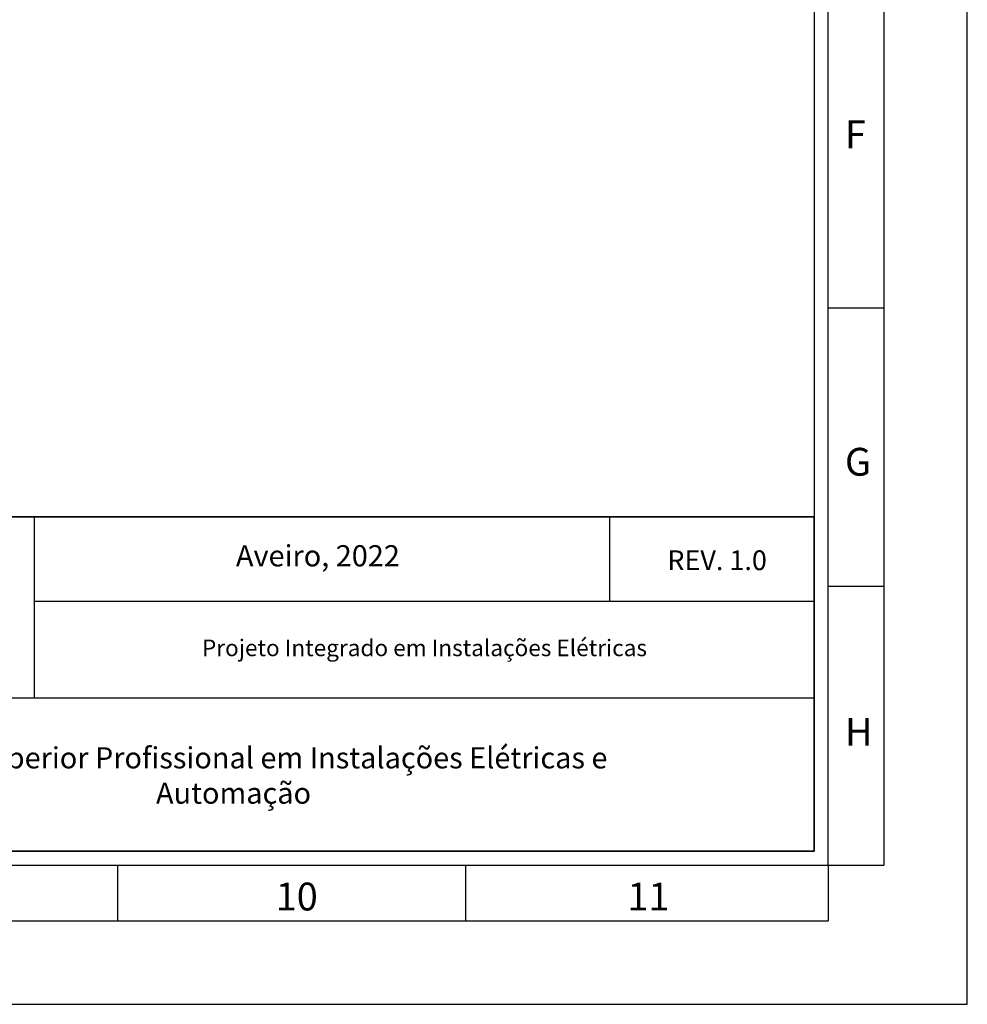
# Model space of a CAD drawing. Header units: millimetres. Extents: x -559 to 10735, y -2326 to 222.
# Tile 248 of 256: x 2420 to 2433, y -1811 to -1797. Entities that reach past the tile are written whole.
import ezdxf

# ---------------------------------------------------------------- set-up
doc = ezdxf.new("R2010")
doc.units = ezdxf.units.MM
doc.header["$LTSCALE"] = 4
for name, color, linetype in [('Cabeçalho', 252, 'Continuous'), ('Modelo', 251, 'Continuous'), ('Texto Cabeçalho', 3, 'Continuous')]:
    doc.layers.add(name, color=color, linetype=linetype)

msp = doc.modelspace()

# ---------------------------------------------------------------- linework, layer by layer
at = {"layer": 'Cabeçalho'}
msp.add_line((2428.066, -1805.285), (2428.066, -1804.126), dxfattribs=at)
msp.add_line((2428.066, -1805.285), (2428.066, -1804.126), dxfattribs=at)
at = {"layer": 'Modelo'}
for p, q in [((2431.824, -1782.159), (2431.824, -1808.901)), ((2431.824, -1782.159), (2431.824, -1808.901)), ((2431.824, -1791.71), (2431.824, -1801.26)), ((2431.824, -1791.71), (2431.824, -1801.26)), ((2431.06, -1801.26), (2431.824, -1801.26)), ((2431.06, -1801.26), (2431.824, -1801.26)), ((2431.824, -1801.26), (2431.824, -1808.901)), ((2431.824, -1801.26), (2431.824, -1808.901)), ((2420.172, -1804.126), (2420.172, -1806.609)), ((2420.172, -1804.126), (2420.172, -1806.609)), ((2431.824, -1805.081), (2431.06, -1805.081)), ((2431.824, -1805.081), (2431.06, -1805.081)), ((2430.869, -1805.285), (2420.172, -1805.285)), ((2430.869, -1805.285), (2420.172, -1805.285)), ((2412.914, -1806.609), (2430.869, -1806.609)), ((2412.914, -1806.609), (2430.869, -1806.609)), ((2421.318, -1809.665), (2421.318, -1808.901)), ((2421.318, -1809.665), (2421.318, -1808.901)), ((2426.094, -1809.665), (2426.094, -1808.901)), ((2426.094, -1809.665), (2426.094, -1808.901)), ((2431.06, -1808.901), (2431.824, -1808.901)), ((2431.06, -1808.901), (2431.06, -1809.665)), ((2431.06, -1808.901), (2431.824, -1808.901)), ((2431.06, -1808.901), (2431.06, -1809.665)), ((2387.891, -1809.665), (2431.06, -1809.665)), ((2387.891, -1809.665), (2431.06, -1809.665)), ((2416.543, -1809.665), (2426.094, -1809.665)), ((2416.543, -1809.665), (2426.094, -1809.665))]:
    msp.add_line(p, q, dxfattribs=at)
for points in [[(2376.239, -1810.811), (2432.97, -1810.811), (2432.97, -1770.698), (2376.239, -1770.698)], [(2376.239, -1810.811), (2432.97, -1810.811), (2432.97, -1770.698), (2376.239, -1770.698)], [(2378.149, -1808.901), (2431.06, -1808.901), (2431.06, -1772.608), (2378.149, -1772.608)], [(2378.149, -1808.901), (2431.06, -1808.901), (2431.06, -1772.608), (2378.149, -1772.608)], [(2430.869, -1808.71), (2378.34, -1808.71), (2378.34, -1772.799), (2430.869, -1772.799)], [(2430.869, -1808.71), (2378.34, -1808.71), (2378.34, -1772.799), (2430.869, -1772.799)], [(2378.34, -1804.126), (2430.869, -1804.126), (2430.869, -1808.71), (2378.34, -1808.71)], [(2430.869, -1804.126), (2378.34, -1804.126), (2378.34, -1808.71), (2430.869, -1808.71)], [(2378.34, -1804.126), (2430.869, -1804.126), (2430.869, -1808.71), (2378.34, -1808.71)], [(2430.869, -1804.126), (2378.34, -1804.126), (2378.34, -1808.71), (2430.869, -1808.71)]]:
    msp.add_lwpolyline(points, close=True, dxfattribs=at)

# ---------------------------------------------------------------- texts
at = {"layer": 'Modelo', "char_height": 0.382, "attachment_point": 1}
for s, insert in [('F', (2431.292, -1798.689)), ('F', (2431.292, -1798.689)), ('G', (2431.292, -1803.179)), ('G', (2431.292, -1803.179)), ('H', (2431.292, -1806.882)), ('H', (2431.292, -1806.882)), ('10', (2423.484, -1809.142)), ('10', (2423.484, -1809.142)), ('11', (2428.308, -1809.142)), ('11', (2428.308, -1809.142))]:
    msp.add_mtext_dynamic_manual_height_columns(s, width=5.24484, gutter_width=1.91, heights=[0], dxfattribs=dict(at, insert=insert))
at = {"layer": 'Texto Cabeçalho', "attachment_point": 1}
for s, width, gutter_width, heights, insert, char_height in [('\\pxqc;Aveiro, 2022', 7.28808, 1.452, [0], (2420.42, -1804.514), 0.29048), ('\\pxqc;Aveiro, 2022', 7.28808, 1.452, [0], (2420.42, -1804.514), 0.29048), ('\\pxqc;REV. 1.0', 3.50559, 1.357, [0], (2427.786, -1804.585), 0.27133), ('\\pxqc;REV. 1.0', 3.50559, 1.357, [0], (2427.786, -1804.585), 0.27133), ('\\pxqc;Projeto Integrado em Instalações Elétricas', 8.09738, 1.136, [0.855], (2421.477, -1805.809), 0.22716), ('\\pxqc;Projeto Integrado em Instalações Elétricas', 8.09738, 1.136, [0.855], (2421.477, -1805.809), 0.22716), ('\\pxqc;Técnico Superior Profissional em Instalações Elétricas e Automação', 11.81568, 1.452, [1.056], (2416.999, -1807.285), 0.29048), ('\\pxqc;Técnico Superior Profissional em Instalações Elétricas e Automação', 11.81568, 1.452, [1.056], (2416.999, -1807.285), 0.29048)]:
    msp.add_mtext_dynamic_manual_height_columns(s, width=width, gutter_width=gutter_width, heights=heights, dxfattribs=dict(at, insert=insert, char_height=char_height))

doc.saveas('drawing.dxf')
